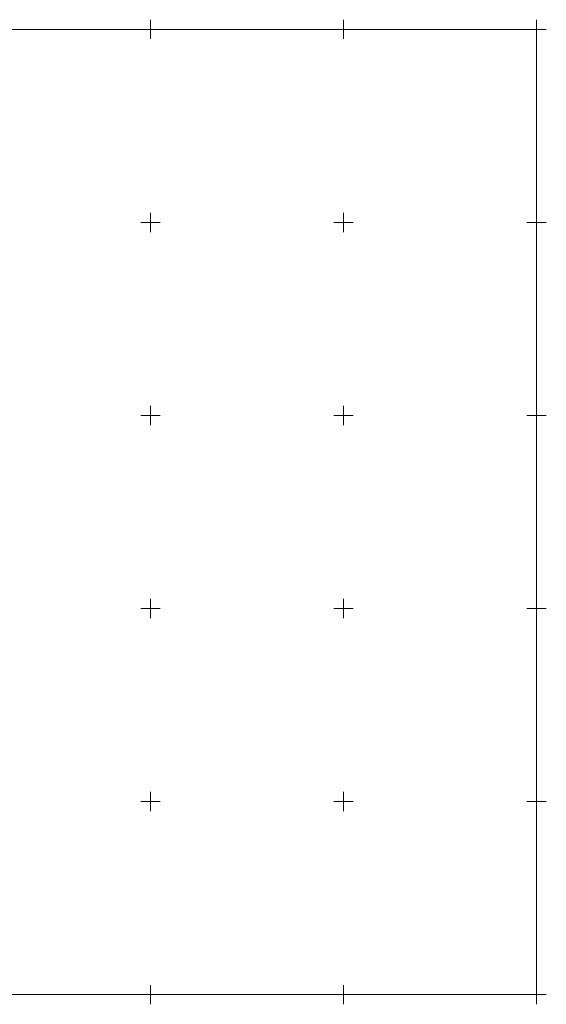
# Model space of a CAD drawing. Header units: millimetres. Extents: x 284606 to 569416, y -192995 to -95103.
# Tile 42 of 178: x 290879 to 291016, y -105412 to -105157. Entities that reach past the tile are written whole.
import ezdxf

# ---------------------------------------------------------------- set-up
doc = ezdxf.new("R2010")
doc.units = ezdxf.units.MM
doc.linetypes.add('1', pattern=[0])
doc.layers.add('Podzial_sekcyjny_krzyze', color=7, linetype='1', lineweight=0)
doc.layers.add('Podzial_sekcyjny_podstawowy', color=7, linetype='1', lineweight=0)

msp = doc.modelspace()

# ---------------------------------------------------------------- linework, layer by layer
at = {"layer": 'Podzial_sekcyjny_krzyze'}
for p, q in [((290913.19, -105162.23), (290913.19, -105157.23)), ((290963.19, -105162.23), (290963.19, -105157.23)), ((291013.19, -105162.23), (291013.19, -105157.23)), ((290910.69, -105159.73), (290915.69, -105159.73)), ((290960.69, -105159.73), (290965.69, -105159.73)), ((291010.69, -105159.73), (291015.69, -105159.73)), ((290913.19, -105212.23), (290913.19, -105207.23)), ((290963.19, -105212.23), (290963.19, -105207.23)), ((291013.19, -105212.23), (291013.19, -105207.23)), ((290910.69, -105209.73), (290915.69, -105209.73)), ((290960.69, -105209.73), (290965.69, -105209.73)), ((291010.69, -105209.73), (291015.69, -105209.73)), ((290913.19, -105262.23), (290913.19, -105257.23)), ((290963.19, -105262.23), (290963.19, -105257.23)), ((291013.19, -105262.23), (291013.19, -105257.23)), ((290910.69, -105259.73), (290915.69, -105259.73)), ((290960.69, -105259.73), (290965.69, -105259.73)), ((291010.69, -105259.73), (291015.69, -105259.73)), ((290913.19, -105312.23), (290913.19, -105307.23)), ((290963.19, -105312.23), (290963.19, -105307.23)), ((291013.19, -105312.23), (291013.19, -105307.23)), ((290910.69, -105309.73), (290915.69, -105309.73)), ((290960.69, -105309.73), (290965.69, -105309.73)), ((291010.69, -105309.73), (291015.69, -105309.73)), ((290913.19, -105362.23), (290913.19, -105357.23)), ((290963.19, -105362.23), (290963.19, -105357.23)), ((291013.19, -105362.23), (291013.19, -105357.23)), ((290910.69, -105359.73), (290915.69, -105359.73)), ((290960.69, -105359.73), (290965.69, -105359.73)), ((291010.69, -105359.73), (291015.69, -105359.73)), ((290913.19, -105412.23), (290913.19, -105407.23)), ((290963.19, -105412.23), (290963.19, -105407.23)), ((291013.19, -105412.23), (291013.19, -105407.23)), ((290910.69, -105409.73), (290915.69, -105409.73)), ((290960.69, -105409.73), (290965.69, -105409.73)), ((291010.69, -105409.73), (291015.69, -105409.73))]:
    msp.add_line(p, q, dxfattribs=at)
at = {"layer": 'Podzial_sekcyjny_podstawowy'}
for p, q in [((290613.19, -105159.73), (291013.19, -105159.73)), ((291013.19, -105409.73), (291013.19, -105159.73)), ((290613.19, -105409.73), (291013.19, -105409.73))]:
    msp.add_line(p, q, dxfattribs=at)

doc.saveas('drawing.dxf')
